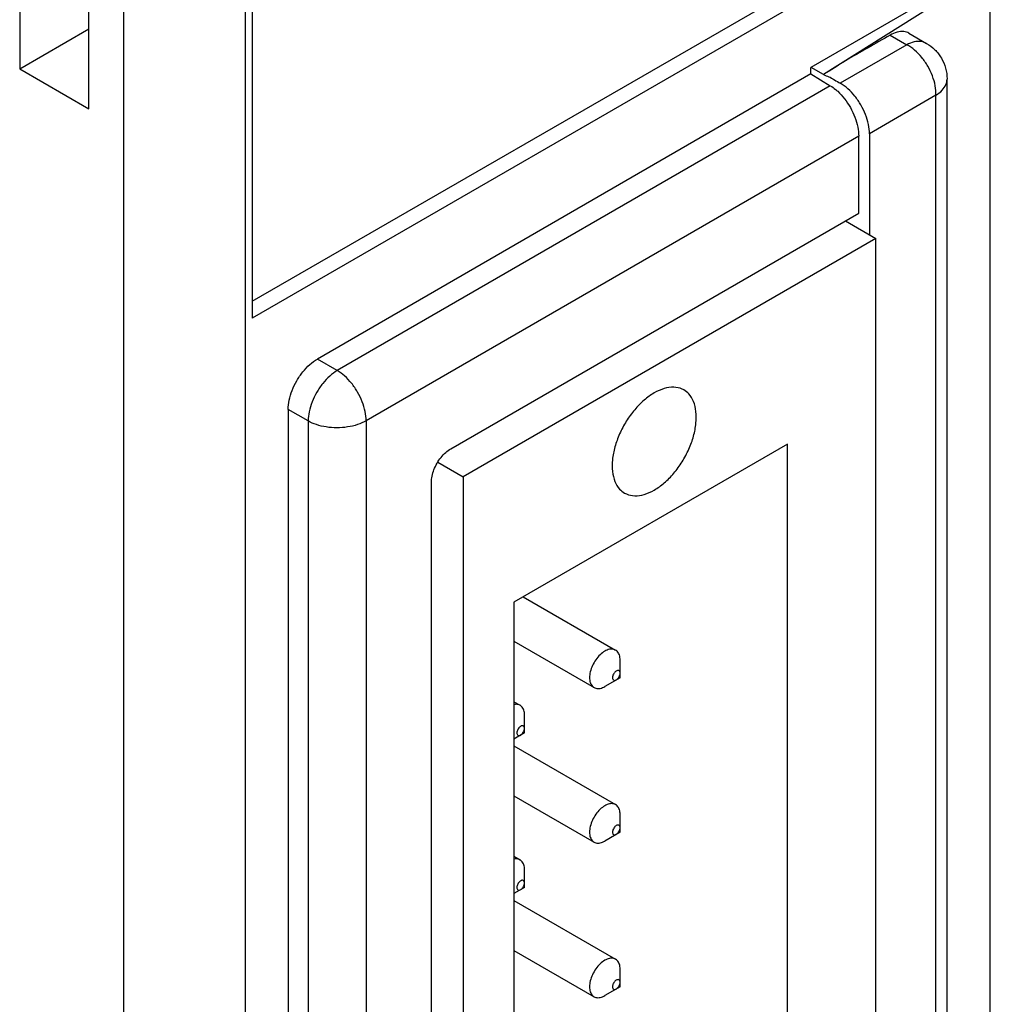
# Model space of a CAD drawing. Header units: inches. Extents: x 0 to 22, y 0 to 17.
# Tile 17 of 20: x 18.505 to 19.211, y 10.334 to 11.05. Entities that reach past the tile are written whole.
import ezdxf

# ---------------------------------------------------------------- set-up
doc = ezdxf.new("R2010")
doc.units = ezdxf.units.IN
doc.header["$LTSCALE"] = 1.21
doc.header["$MEASUREMENT"] = 0
doc.layers.get('0').update_dxf_attribs({"linetype": 'CONTINUOUS'})

msp = doc.modelspace()

# ---------------------------------------------------------------- linework, layer by layer
at = {"color": 7, "linetype": 'CONTINUOUS'}
for p, q in [((19.21148, 7.87944), (19.21148, 11.94075)), ((18.58039, 11.54653), (18.58039, 7.56959)), ((18.66878, 11.54653), (18.66878, 7.56959)), ((18.67399, 11.41446), (18.67399, 10.83302)), ((18.67399, 10.84538), (19.19381, 11.14551)), ((19.20432, 11.13923), (18.67399, 10.83302)), ((18.5047, 11.1282), (18.5047, 11.01463)), ((18.55511, 10.98552), (18.55511, 11.09909)), ((19.20432, 11.08686), (19.08091, 11.01561)), ((19.21148, 11.08687), (19.09001, 11.0104)), ((18.5047, 11.01463), (18.55511, 11.04373)), ((19.1385, 11.0391), (19.15073, 11.03204)), ((19.15226, 11.04046), (19.16499, 11.03311)), ((19.15073, 11.03204), (19.10224, 11.00405)), ((18.5047, 11.01463), (18.55511, 10.98552)), ((19.08091, 11.01085), (18.72146, 10.80331)), ((19.08091, 11.01085), (19.08091, 11.01561)), ((19.08091, 11.01085), (19.09498, 11.00229)), ((19.09001, 11.0104), (19.08093, 11.01564)), ((19.09498, 11.00229), (18.73591, 10.79496)), ((19.17999, 8.63033), (19.17999, 11.00713)), ((19.17193, 10.99532), (19.12344, 10.96733)), ((19.17193, 8.61851), (19.17193, 10.99532)), ((19.12344, 10.96733), (19.12344, 10.89391)), ((19.11565, 10.96544), (18.75694, 10.75833)), ((19.11565, 10.90947), (19.11565, 10.96544)), ((18.81861, 10.73799), (19.11565, 10.90947)), ((19.10607, 10.90394), (19.12822, 10.89116)), ((19.12822, 10.89116), (18.82756, 10.71756)), ((19.12822, 8.64104), (19.12822, 10.89116)), ((18.73591, 10.79496), (18.72146, 10.80331)), ((18.70025, 10.76657), (18.70025, 8.38589)), ((18.7147, 10.75822), (18.70025, 10.76657)), ((18.7147, 10.75822), (18.7147, 8.37783)), ((18.75694, 10.75833), (18.75694, 8.37794)), ((19.06378, 10.74144), (18.86449, 10.62638)), ((19.06378, 8.71634), (19.06378, 10.74144)), ((18.80913, 10.7282), (18.82756, 10.71756)), ((18.82756, 10.71756), (18.82756, 8.46744)), ((18.80447, 8.47766), (18.80447, 10.7135)), ((18.87132, 10.63032), (18.93865, 10.59145)), ((18.86449, 10.62638), (18.86449, 8.60128)), ((18.86449, 10.5979), (18.9229, 10.56417)), ((18.94191, 10.57138), (18.94191, 10.58424)), ((18.94191, 10.57138), (18.93078, 10.56495)), ((18.86449, 10.5539), (18.86906, 10.55126)), ((18.87232, 10.5312), (18.87232, 10.54406)), ((18.87232, 10.5312), (18.86449, 10.52668)), ((18.86449, 10.52176), (18.93865, 10.47894)), ((18.86449, 10.48539), (18.9229, 10.45167)), ((18.94191, 10.45888), (18.94191, 10.47174)), ((18.94191, 10.45888), (18.93078, 10.45245)), ((18.86449, 10.44139), (18.86906, 10.43876)), ((18.87232, 10.41869), (18.87232, 10.43155)), ((18.87232, 10.41869), (18.86449, 10.41417)), ((18.86449, 10.40926), (18.93865, 10.36644)), ((18.86449, 10.37289), (18.9229, 10.33916)), ((18.94191, 10.34637), (18.94191, 10.35923)), ((18.94191, 10.34637), (18.93078, 10.33994))]:
    msp.add_line(p, q, dxfattribs=at)
for points, knots in [([(19.1385, 11.0391), (19.13305, 11.03596), (19.12226, 11.02963), (19.1058, 11.02055), (19.09545, 11.01353), (19.09001, 11.0104)], [0, 0, 0, 0, 0.33483, 0.665891, 1, 1, 1, 1]), ([(19.15226, 11.04046), (19.15109, 11.04113), (19.14819, 11.04203), (19.14332, 11.04147), (19.14011, 11.04003), (19.1385, 11.0391)], [0, 0, 0, 0, 0.278784, 0.611429, 1, 1, 1, 1]), ([(19.16499, 11.03311), (19.16377, 11.03381), (19.16078, 11.03476), (19.15575, 11.03431), (19.15241, 11.03294), (19.15073, 11.03204)], [0, 0, 0, 0, 0.280905, 0.614417, 1, 1, 1, 1]), ([(19.17193, 10.99532), (19.17199, 10.99762), (19.17155, 11.00243), (19.16949, 11.00957), (19.16616, 11.01655), (19.16177, 11.0229), (19.15663, 11.0282), (19.15272, 11.03096), (19.15073, 11.03204)], [0, 0, 0, 0, 0.155757, 0.325043, 0.501359, 0.677834, 0.846323, 1, 1, 1, 1]), ([(19.16499, 11.03311), (19.16719, 11.03184), (19.17133, 11.02869), (19.17615, 11.0225), (19.17924, 11.0152), (19.17998, 11.00988), (19.17999, 11.0072), (19.17999, 11.00713)], [0, 0, 0, 0, 0.243675, 0.491861, 0.743233, 0.993986, 1, 1, 1, 1]), ([(19.09001, 11.0104), (19.09125, 11.00968), (19.09406, 11.00907), (19.0964, 11.00751), (19.09757, 11.00677)], [0, 0, 0, 0, 0.507822, 1, 1, 1, 1]), ([(19.12344, 10.96733), (19.12344, 10.96959), (19.12288, 10.97434), (19.12074, 10.98139), (19.1174, 10.98832), (19.11307, 10.99468), (19.10804, 11.00005), (19.10421, 11.00291), (19.10224, 11.00405)], [0, 0, 0, 0, 0.154486, 0.323135, 0.499994, 0.676854, 0.845508, 1, 1, 1, 1]), ([(19.17193, 10.99532), (19.17356, 10.99633), (19.17642, 10.99855), (19.17932, 11.00269), (19.17998, 11.00575), (19.17999, 11.00713)], [0, 0, 0, 0, 0.387324, 0.721694, 1, 1, 1, 1]), ([(19.09881, 10.99954), (19.09934, 10.99911), (19.1017, 10.99703), (19.10555, 10.99277), (19.10977, 10.98639), (19.11302, 10.97945), (19.1151, 10.97242), (19.11565, 10.9677), (19.11565, 10.96544)], [0, 0, 0, 0, 0.05202, 0.240872, 0.439164, 0.637587, 0.826816, 1, 1, 1, 1]), ([(18.70025, 10.76657), (18.70025, 10.76883), (18.70081, 10.77358), (18.70295, 10.78063), (18.70629, 10.78757), (18.71063, 10.79393), (18.71566, 10.79931), (18.71949, 10.80217), (18.72146, 10.80331)], [0, 0, 0, 0, 0.15441, 0.323073, 0.499994, 0.676916, 0.845584, 1, 1, 1, 1]), ([(18.73591, 10.79496), (18.73396, 10.79382), (18.73016, 10.79094), (18.72515, 10.78555), (18.72082, 10.77918), (18.71747, 10.77225), (18.71531, 10.76522), (18.71471, 10.76048), (18.7147, 10.75822)], [0, 0, 0, 0, 0.154045, 0.323006, 0.500007, 0.677005, 0.845962, 1, 1, 1, 1]), ([(18.75694, 10.75833), (18.75694, 10.76059), (18.75638, 10.76533), (18.75424, 10.77238), (18.7509, 10.77932), (18.74658, 10.78567), (18.74159, 10.79101), (18.73782, 10.79384), (18.73591, 10.79496)], [0, 0, 0, 0, 0.154903, 0.324251, 0.502011, 0.680229, 0.848029, 1, 1, 1, 1]), ([(18.9884, 10.78079), (18.98796, 10.78104), (18.98566, 10.78222), (18.98073, 10.78322), (18.97365, 10.78207), (18.96906, 10.77998), (18.96675, 10.77864)], [0, 0, 0, 0, 0.066059, 0.340163, 0.647336, 1, 1, 1, 1]), ([(18.96675, 10.70792), (18.96935, 10.70943), (18.97446, 10.71317), (18.98128, 10.72016), (18.98728, 10.72844), (18.99213, 10.73756), (18.99557, 10.74699), (18.99739, 10.75623), (18.9975, 10.76477), (18.99584, 10.77219), (18.99265, 10.77764), (18.98972, 10.78002), (18.9884, 10.78079)], [0, 0, 0, 0, 0.104581, 0.218585, 0.338238, 0.459055, 0.576412, 0.686103, 0.784943, 0.871508, 0.94728, 1, 1, 1, 1]), ([(18.96675, 10.77864), (18.96415, 10.77714), (18.95904, 10.7734), (18.95222, 10.76641), (18.94622, 10.75812), (18.94137, 10.74901), (18.93793, 10.73958), (18.93611, 10.73034), (18.936, 10.72179), (18.93766, 10.71438), (18.94085, 10.70892), (18.94378, 10.70655), (18.9451, 10.70578)], [0, 0, 0, 0, 0.104581, 0.218585, 0.338238, 0.459055, 0.576412, 0.686103, 0.784943, 0.871508, 0.94728, 1, 1, 1, 1]), ([(18.75694, 10.75833), (18.75498, 10.7572), (18.75059, 10.75531), (18.74342, 10.75363), (18.73574, 10.75306), (18.72808, 10.75363), (18.72096, 10.75528), (18.71663, 10.75713), (18.7147, 10.75822)], [0, 0, 0, 0, 0.154907, 0.324257, 0.502017, 0.680233, 0.848031, 1, 1, 1, 1]), ([(18.80447, 10.7135), (18.80447, 10.71501), (18.80485, 10.71817), (18.80627, 10.72287), (18.8085, 10.7275), (18.81139, 10.73174), (18.81475, 10.73533), (18.81731, 10.73723), (18.81861, 10.73799)], [0, 0, 0, 0, 0.154399, 0.32305, 0.499963, 0.676886, 0.845565, 1, 1, 1, 1]), ([(18.9451, 10.70578), (18.94554, 10.70553), (18.94784, 10.70434), (18.95277, 10.70335), (18.95985, 10.7045), (18.96444, 10.70659), (18.96675, 10.70792)], [0, 0, 0, 0, 0.066059, 0.340163, 0.647336, 1, 1, 1, 1]), ([(18.93078, 10.59067), (18.92953, 10.58995), (18.92712, 10.58806), (18.92408, 10.58447), (18.92166, 10.58028), (18.92007, 10.57585), (18.91947, 10.5716), (18.91991, 10.56786), (18.92127, 10.56536), (18.92249, 10.56442), (18.92291, 10.56418)], [0, 0, 0, 0, 0.138032, 0.290219, 0.447458, 0.599584, 0.737497, 0.855522, 0.954582, 1, 1, 1, 1]), ([(18.93865, 10.59144), (18.93823, 10.59168), (18.93681, 10.59228), (18.93397, 10.5922), (18.93185, 10.59129), (18.93078, 10.59067)], [0, 0, 0, 0, 0.172783, 0.550218, 1, 1, 1, 1]), ([(18.94191, 10.58424), (18.94191, 10.58548), (18.94164, 10.58776), (18.94029, 10.59027), (18.93906, 10.5912), (18.93865, 10.59144)], [0, 0, 0, 0, 0.449525, 0.826949, 1, 1, 1, 1]), ([(18.93913, 10.5762), (18.93878, 10.576), (18.93811, 10.57546), (18.9373, 10.57443), (18.93669, 10.57325), (18.93635, 10.57203), (18.93632, 10.57091), (18.93662, 10.56998), (18.93732, 10.5694), (18.93825, 10.56936), (18.93884, 10.5696), (18.93913, 10.56977)], [0, 0, 0, 0, 0.122507, 0.257601, 0.395469, 0.525216, 0.638175, 0.731299, 0.811872, 0.897127, 1, 1, 1, 1]), ([(18.93913, 10.56977), (18.93948, 10.56998), (18.94015, 10.57052), (18.94096, 10.57154), (18.94157, 10.57273), (18.94181, 10.57359), (18.94187, 10.57401)], [0, 0, 0, 0, 0.233251, 0.490467, 0.752966, 1, 1, 1, 1]), ([(18.94187, 10.57401), (18.94192, 10.57438), (18.94194, 10.57507), (18.94164, 10.576), (18.94094, 10.57658), (18.94033, 10.5766), (18.94002, 10.57655), (18.93999, 10.57654)], [0, 0, 0, 0, 0.296093, 0.540192, 0.751393, 0.974867, 1, 1, 1, 1]), ([(18.92291, 10.56418), (18.92332, 10.56394), (18.92475, 10.56335), (18.92759, 10.56343), (18.92971, 10.56434), (18.93078, 10.56495)], [0, 0, 0, 0, 0.172754, 0.550113, 1, 1, 1, 1]), ([(18.86905, 10.55126), (18.86864, 10.5515), (18.86721, 10.55209), (18.8656, 10.55205), (18.86453, 10.55182), (18.86449, 10.55181)], [0, 0, 0, 0, 0.3047, 0.970298, 1, 1, 1, 1]), ([(18.87232, 10.54406), (18.87232, 10.54529), (18.87205, 10.54758), (18.87069, 10.55008), (18.86947, 10.55102), (18.86905, 10.55126)], [0, 0, 0, 0, 0.449525, 0.826949, 1, 1, 1, 1]), ([(18.86953, 10.53602), (18.86918, 10.53582), (18.86852, 10.53528), (18.8677, 10.53425), (18.86709, 10.53306), (18.86675, 10.53184), (18.86672, 10.53073), (18.86703, 10.5298), (18.86773, 10.52922), (18.86866, 10.52917), (18.86924, 10.52942), (18.86953, 10.52959)], [0, 0, 0, 0, 0.122507, 0.257601, 0.395469, 0.525216, 0.638175, 0.731299, 0.811872, 0.897127, 1, 1, 1, 1]), ([(18.87227, 10.53383), (18.87233, 10.5342), (18.87235, 10.53488), (18.87204, 10.53581), (18.87134, 10.53639), (18.87073, 10.53642), (18.87042, 10.53636), (18.87039, 10.53636)], [0, 0, 0, 0, 0.296093, 0.540192, 0.751393, 0.974867, 1, 1, 1, 1]), ([(18.86953, 10.52959), (18.86988, 10.52979), (18.87055, 10.53033), (18.87137, 10.53136), (18.87198, 10.53255), (18.87221, 10.5334), (18.87227, 10.53383)], [0, 0, 0, 0, 0.233251, 0.490467, 0.752966, 1, 1, 1, 1]), ([(18.93078, 10.47816), (18.92953, 10.47744), (18.92712, 10.47555), (18.92408, 10.47197), (18.92166, 10.46777), (18.92007, 10.46335), (18.91947, 10.45909), (18.91991, 10.45536), (18.92127, 10.45285), (18.92249, 10.45192), (18.92291, 10.45168)], [0, 0, 0, 0, 0.138032, 0.290219, 0.447458, 0.599584, 0.737497, 0.855522, 0.954582, 1, 1, 1, 1]), ([(18.93865, 10.47894), (18.93823, 10.47918), (18.93681, 10.47977), (18.93397, 10.47969), (18.93185, 10.47878), (18.93078, 10.47816)], [0, 0, 0, 0, 0.172783, 0.550218, 1, 1, 1, 1]), ([(18.94191, 10.47174), (18.94191, 10.47297), (18.94164, 10.47526), (18.94029, 10.47776), (18.93906, 10.4787), (18.93865, 10.47894)], [0, 0, 0, 0, 0.449525, 0.826949, 1, 1, 1, 1]), ([(18.94187, 10.46151), (18.94192, 10.46187), (18.94194, 10.46256), (18.94164, 10.46349), (18.94094, 10.46407), (18.94033, 10.4641), (18.94002, 10.46404), (18.93999, 10.46404)], [0, 0, 0, 0, 0.296093, 0.540192, 0.751393, 0.974867, 1, 1, 1, 1]), ([(18.93913, 10.4637), (18.93878, 10.4635), (18.93811, 10.46295), (18.9373, 10.46193), (18.93669, 10.46074), (18.93635, 10.45952), (18.93632, 10.45841), (18.93662, 10.45748), (18.93732, 10.4569), (18.93825, 10.45685), (18.93884, 10.4571), (18.93913, 10.45727)], [0, 0, 0, 0, 0.122507, 0.257601, 0.395469, 0.525216, 0.638175, 0.731299, 0.811872, 0.897127, 1, 1, 1, 1]), ([(18.93913, 10.45727), (18.93948, 10.45747), (18.94015, 10.45801), (18.94096, 10.45904), (18.94157, 10.46023), (18.94181, 10.46108), (18.94187, 10.46151)], [0, 0, 0, 0, 0.233251, 0.490467, 0.752966, 1, 1, 1, 1]), ([(18.92291, 10.45168), (18.92332, 10.45144), (18.92475, 10.45084), (18.92759, 10.45092), (18.92971, 10.45183), (18.93078, 10.45245)], [0, 0, 0, 0, 0.172754, 0.550113, 1, 1, 1, 1]), ([(18.86905, 10.43875), (18.86864, 10.43899), (18.86721, 10.43959), (18.8656, 10.43954), (18.86453, 10.43932), (18.86449, 10.43931)], [0, 0, 0, 0, 0.3047, 0.970298, 1, 1, 1, 1]), ([(18.87232, 10.43155), (18.87232, 10.43279), (18.87205, 10.43507), (18.87069, 10.43758), (18.86947, 10.43851), (18.86905, 10.43875)], [0, 0, 0, 0, 0.449525, 0.826949, 1, 1, 1, 1]), ([(18.86953, 10.42351), (18.86918, 10.42331), (18.86852, 10.42277), (18.8677, 10.42174), (18.86709, 10.42056), (18.86675, 10.41934), (18.86672, 10.41822), (18.86703, 10.41729), (18.86773, 10.41671), (18.86866, 10.41667), (18.86924, 10.41691), (18.86953, 10.41708)], [0, 0, 0, 0, 0.122507, 0.257601, 0.395469, 0.525216, 0.638175, 0.731299, 0.811872, 0.897127, 1, 1, 1, 1]), ([(18.86953, 10.41708), (18.86988, 10.41729), (18.87055, 10.41783), (18.87137, 10.41885), (18.87198, 10.42004), (18.87221, 10.4209), (18.87227, 10.42132)], [0, 0, 0, 0, 0.233251, 0.490467, 0.752966, 1, 1, 1, 1]), ([(18.87227, 10.42132), (18.87233, 10.42169), (18.87235, 10.42238), (18.87204, 10.4233), (18.87134, 10.42389), (18.87073, 10.42391), (18.87042, 10.42386), (18.87039, 10.42385)], [0, 0, 0, 0, 0.296093, 0.540192, 0.751393, 0.974867, 1, 1, 1, 1]), ([(18.93078, 10.36566), (18.92953, 10.36494), (18.92712, 10.36305), (18.92408, 10.35946), (18.92166, 10.35526), (18.92007, 10.35084), (18.91947, 10.34658), (18.91991, 10.34285), (18.92127, 10.34035), (18.92249, 10.33941), (18.92291, 10.33917)], [0, 0, 0, 0, 0.138032, 0.290219, 0.447458, 0.599584, 0.737497, 0.855522, 0.954582, 1, 1, 1, 1]), ([(18.93865, 10.36643), (18.93823, 10.36667), (18.93681, 10.36727), (18.93397, 10.36719), (18.93185, 10.36627), (18.93078, 10.36566)], [0, 0, 0, 0, 0.172783, 0.550218, 1, 1, 1, 1]), ([(18.94191, 10.35923), (18.94191, 10.36047), (18.94164, 10.36275), (18.94029, 10.36526), (18.93906, 10.36619), (18.93865, 10.36643)], [0, 0, 0, 0, 0.449525, 0.826949, 1, 1, 1, 1]), ([(18.93913, 10.35119), (18.93878, 10.35099), (18.93811, 10.35045), (18.9373, 10.34942), (18.93669, 10.34824), (18.93635, 10.34702), (18.93632, 10.3459), (18.93662, 10.34497), (18.93732, 10.34439), (18.93825, 10.34435), (18.93884, 10.34459), (18.93913, 10.34476)], [0, 0, 0, 0, 0.122507, 0.257601, 0.395469, 0.525216, 0.638175, 0.731299, 0.811872, 0.897127, 1, 1, 1, 1]), ([(18.94187, 10.349), (18.94192, 10.34937), (18.94194, 10.35006), (18.94164, 10.35098), (18.94094, 10.35156), (18.94033, 10.35159), (18.94002, 10.35154), (18.93999, 10.35153)], [0, 0, 0, 0, 0.296093, 0.540192, 0.751393, 0.974867, 1, 1, 1, 1]), ([(18.93913, 10.34476), (18.93948, 10.34496), (18.94015, 10.34551), (18.94096, 10.34653), (18.94157, 10.34772), (18.94181, 10.34858), (18.94187, 10.349)], [0, 0, 0, 0, 0.233251, 0.490467, 0.752966, 1, 1, 1, 1]), ([(18.92291, 10.33917), (18.92332, 10.33893), (18.92475, 10.33833), (18.92759, 10.33841), (18.92971, 10.33932), (18.93078, 10.33994)], [0, 0, 0, 0, 0.172754, 0.550113, 1, 1, 1, 1])]:
    msp.add_open_spline(points, degree=3, knots=knots, dxfattribs=at)
for points in [[(19.09498, 11.00229), (19.09633, 11.00147), (19.0976, 11.00055), (19.09881, 10.99954)], [(19.09757, 11.00677), (19.09774, 11.00666), (19.0979, 11.00656), (19.09806, 11.00646)], [(19.09806, 11.00646), (19.09944, 11.00561), (19.10085, 11.00485), (19.10224, 11.00405)], [(18.93999, 10.57654), (18.93968, 10.57648), (18.9394, 10.57636), (18.93913, 10.5762)], [(18.87039, 10.53636), (18.87009, 10.5363), (18.8698, 10.53617), (18.86953, 10.53602)], [(18.93999, 10.46404), (18.93968, 10.46398), (18.9394, 10.46385), (18.93913, 10.4637)], [(18.87039, 10.42385), (18.87009, 10.42379), (18.8698, 10.42367), (18.86953, 10.42351)], [(18.93999, 10.35153), (18.93968, 10.35147), (18.9394, 10.35135), (18.93913, 10.35119)]]:
    msp.add_open_spline(points, degree=3, dxfattribs=at)

doc.saveas('drawing.dxf')
